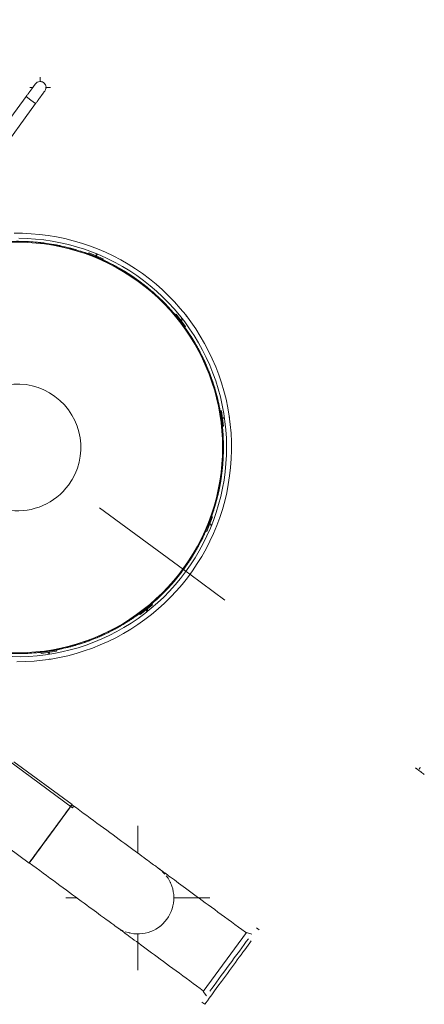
# Model space of a CAD drawing. Header units: metres. Extents: x 135583 to 135939, y 457896 to 458258.
# Tile 18 of 256: x 135601 to 135605, y 458115 to 458124. Entities that reach past the tile are written whole.
import ezdxf

# ---------------------------------------------------------------- set-up
doc = ezdxf.new("R2010")
doc.units = ezdxf.units.M
doc.linetypes.add('Hidden', pattern=[4, 2, -2])
doc.layers.add('NIEUWE INSTALLATIE', color=250, linetype='Continuous', lineweight=0)

msp = doc.modelspace()

# ---------------------------------------------------------------- linework, layer by layer
at = {"layer": 'NIEUWE INSTALLATIE', "linetype": 'Hidden'}
for p, q in [((135595.2357, 458124.0822), (135602.4966, 458118.7477)), ((135595.2357, 458124.0822), (135602.4966, 458118.7477)), ((135600.9173, 458121.9316), (135600.9141, 458121.9316)), ((135600.9173, 458121.9316), (135600.9141, 458121.9316)), ((135602.5223, 458118.7289), (135602.5584, 458118.7024)), ((135602.5223, 458118.7289), (135602.5584, 458118.7024)), ((135601.4195, 458116.437), (135600.0724, 458117.4266)), ((135601.4195, 458116.437), (135600.0724, 458117.4266)), ((135601.4306, 458116.4521), (135601.4195, 458116.437)), ((135601.4306, 458116.4521), (135601.4195, 458116.437))]:
    msp.add_line(p, q, dxfattribs=at)
at = {"layer": 'NIEUWE INSTALLATIE'}
for p, q in [((135601.1054, 458123.479), (135601.1054, 458123.5253)), ((135601.0054, 458123.4253), (135601.0386, 458123.4253)), ((135601.158, 458123.4253), (135601.2054, 458123.4253)), ((135600.9691, 458123.3363), (135600.472, 458122.6597)), ((135600.9691, 458123.3363), (135601.0151, 458123.3025)), ((135601.0151, 458123.3025), (135600.9691, 458123.3363)), ((135601.0151, 458123.3025), (135601.0612, 458123.2687)), ((135601.0612, 458123.2687), (135601.0151, 458123.3025)), ((135601.1054, 458123.3253), (135601.1054, 458123.3314)), ((135600.5641, 458122.592), (135601.0612, 458123.2687)), ((135601.5799, 458121.8194), (135601.5761, 458121.8101)), ((135601.5761, 458121.8101), (135601.7148, 458121.7531)), ((135601.7186, 458121.7624), (135601.5799, 458121.8194)), ((135601.6524, 458121.8118), (135601.6446, 458121.7928)), ((135601.6446, 458121.7928), (135601.6539, 458121.789)), ((135601.6539, 458121.789), (135601.6617, 458121.808)), ((135601.7148, 458121.7531), (135601.7186, 458121.7624)), ((135602.4258, 458121.2247), (135602.4179, 458121.2185)), ((135602.4179, 458121.2185), (135602.51, 458121.1001)), ((135602.5179, 458121.1062), (135602.4258, 458121.2247)), ((135602.4845, 458121.1816), (135602.4688, 458121.1694)), ((135602.4688, 458121.1694), (135602.4749, 458121.1615)), ((135602.4749, 458121.1615), (135602.4911, 458121.1741)), ((135602.51, 458121.1001), (135602.5179, 458121.1062)), ((135602.8645, 458120.2882), (135602.8546, 458120.2868)), ((135602.8546, 458120.2868), (135602.8757, 458120.1383)), ((135602.8856, 458120.1397), (135602.8645, 458120.2882)), ((135602.8941, 458120.2217), (135602.8743, 458120.2189)), ((135602.8743, 458120.2189), (135602.8757, 458120.209)), ((135602.8757, 458120.209), (135602.8961, 458120.2119)), ((135602.8757, 458120.1383), (135602.8856, 458120.1397)), ((135602.7707, 458119.2613), (135602.7151, 458119.1219)), ((135602.7244, 458119.1182), (135602.78, 458119.2576)), ((135602.754, 458119.1926), (135602.7503, 458119.1833)), ((135602.7503, 458119.1833), (135602.7694, 458119.1757)), ((135602.7731, 458119.185), (135602.754, 458119.1926)), ((135602.78, 458119.2576), (135602.7707, 458119.2613)), ((135602.7151, 458119.1219), (135602.7244, 458119.1182)), ((135602.4967, 458118.7477), (135602.5222, 458118.7289)), ((135602.5585, 458118.7023), (135602.8996, 458118.4517)), ((135602.1883, 458118.413), (135602.0709, 458118.3197)), ((135602.1945, 458118.4052), (135602.1883, 458118.413)), ((135602.0709, 458118.3197), (135602.0771, 458118.3118)), ((135602.0771, 458118.3118), (135602.1945, 458118.4052)), ((135602.1397, 458118.3616), (135602.1319, 458118.3554)), ((135602.1319, 458118.3554), (135602.1447, 458118.3393)), ((135602.1525, 458118.3456), (135602.1397, 458118.3616)), ((135601.2614, 458117.9662), (135601.1132, 458117.9435)), ((135601.1132, 458117.9435), (135601.1147, 458117.9336)), ((135601.1147, 458117.9336), (135601.2629, 458117.9563)), ((135601.1938, 458117.9457), (135601.1839, 458117.9442)), ((135601.1839, 458117.9442), (135601.1869, 458117.9244)), ((135601.1968, 458117.9259), (135601.1938, 458117.9457)), ((135601.2629, 458117.9563), (135601.2614, 458117.9662)), ((135599.6307, 458116.9055), (135600.9988, 458115.9004)), ((135601.4151, 458116.4671), (135600.8485, 458116.8834)), ((135604.7493, 458116.8228), (135604.7629, 458116.8129)), ((135604.7629, 458116.8129), (135604.7637, 458116.8142)), ((135604.7816, 458116.7992), (135604.8017, 458116.7844)), ((135604.8104, 458116.7852), (135604.8106, 458116.7857)), ((135604.8017, 458116.7844), (135604.8081, 458116.7796)), ((135604.8081, 458116.7796), (135604.8081, 458116.7796)), ((135604.8081, 458116.7796), (135604.8283, 458116.7649)), ((135604.8283, 458116.7648), (135604.8347, 458116.7601)), ((135604.8347, 458116.7601), (135604.8347, 458116.7601)), ((135601.4151, 458116.4671), (135601.4071, 458116.4562)), ((135602.0532, 458115.9959), (135602.0532, 458116.2621)), ((135601.3532, 458115.5621), (135601.4638, 458115.5621)), ((135602.3985, 458115.5621), (135602.7532, 458115.5621)), ((135602.0532, 458114.8621), (135602.0532, 458115.2161))]:
    msp.add_line(p, q, dxfattribs=at)
at = {"layer": 'NIEUWE INSTALLATIE', "extrusion": (0, 0, -1)}
for p, q in [((135603.2328, 458115.2507), (135603.2046, 458115.2714)), ((135603.1098, 458115.2269), (135602.6889, 458114.6539)), ((135603.1605, 458115.2114), (135603.1098, 458115.2269)), ((135602.6889, 458114.6539), (135602.7188, 458114.6102)), ((135602.6747, 458114.5501), (135602.7029, 458114.5294))]:
    msp.add_line(p, q, dxfattribs=at)
at = {"layer": 'NIEUWE INSTALLATIE', "flags": 128}
for points in [[(135601.0593, 458123.4592), (135601.0586, 458123.4583), (135601.0581, 458123.4576), (135601.0575, 458123.4567), (135601.0567, 458123.4556), (135601.0558, 458123.4544), (135601.0547, 458123.4529), (135601.0535, 458123.4513), (135601.0522, 458123.4495), (135601.0507, 458123.4475), (135601.0491, 458123.4453), (135601.0474, 458123.4429), (135601.0455, 458123.4404), (135601.0435, 458123.4377), (135601.0414, 458123.4349), (135601.0392, 458123.4318), (135601.0369, 458123.4287), (135601.0345, 458123.4254), (135601.0319, 458123.4219), (135601.0293, 458123.4183), (135601.0266, 458123.4146), (135601.0237, 458123.4108), (135601.0208, 458123.4068), (135601.0178, 458123.4027), (135601.0147, 458123.3985), (135601.0116, 458123.3942), (135601.0084, 458123.3899), (135601.0051, 458123.3854), (135601.0018, 458123.3809), (135600.9984, 458123.3762), (135600.9949, 458123.3716), (135600.9915, 458123.3668), (135600.9879, 458123.362), (135600.9844, 458123.3572), (135600.9808, 458123.3524), (135600.9772, 458123.3475), (135600.9736, 458123.3426), (135600.97, 458123.3377), (135600.9691, 458123.3363)], [(135601.0612, 458123.2687), (135601.0648, 458123.2736), (135601.0684, 458123.2785), (135601.072, 458123.2834), (135601.0756, 458123.2882), (135601.0791, 458123.2931), (135601.0826, 458123.2979), (135601.0861, 458123.3026), (135601.0896, 458123.3073), (135601.093, 458123.3119), (135601.0963, 458123.3165), (135601.0996, 458123.321), (135601.1028, 458123.3254), (135601.106, 458123.3297), (135601.1091, 458123.3339), (135601.1121, 458123.338), (135601.1151, 458123.342), (135601.1179, 458123.3459), (135601.1207, 458123.3497), (135601.1233, 458123.3533), (135601.1259, 458123.3568), (135601.1284, 458123.3601), (135601.1307, 458123.3633), (135601.133, 458123.3664), (135601.1351, 458123.3693), (135601.1371, 458123.372), (135601.139, 458123.3746), (135601.1408, 458123.377), (135601.1424, 458123.3792), (135601.1439, 458123.3813), (135601.1453, 458123.3831), (135601.1465, 458123.3848), (135601.1476, 458123.3863), (135601.1486, 458123.3876), (135601.1494, 458123.3888), (135601.1501, 458123.3897), (135601.1506, 458123.3904), (135601.1513, 458123.3913)], [(135600.8991, 458121.9619), (135600.9803, 458121.9597), (135601.0613, 458121.9542), (135601.142, 458121.9456), (135601.2223, 458121.9337), (135601.3021, 458121.9186), (135601.3812, 458121.9003), (135601.4596, 458121.8789), (135601.537, 458121.8543), (135601.6133, 458121.8267), (135601.6885, 458121.7961), (135601.7624, 458121.7625), (135601.8349, 458121.7259), (135601.9059, 458121.6865), (135601.9752, 458121.6442), (135602.0429, 458121.5993), (135602.1086, 458121.5516), (135602.1724, 458121.5014), (135602.2341, 458121.4487), (135602.2937, 458121.3935), (135602.351, 458121.336), (135602.406, 458121.2762), (135602.4586, 458121.2143), (135602.5086, 458121.1504), (135602.556, 458121.0845), (135602.6008, 458121.0167), (135602.6428, 458120.9472), (135602.682, 458120.8761), (135602.7183, 458120.8035), (135602.7517, 458120.7295), (135602.7821, 458120.6542), (135602.8095, 458120.5778), (135602.8338, 458120.5003), (135602.8549, 458120.4219), (135602.8729, 458120.3427), (135602.8878, 458120.2629), (135602.8994, 458120.1825), (135602.9078, 458120.1018), (135602.913, 458120.0207), (135602.9149, 458119.9396), (135602.9136, 458119.8584), (135602.9091, 458119.7773), (135602.9013, 458119.6965), (135602.8903, 458119.6161), (135602.876, 458119.5361), (135602.8586, 458119.4568), (135602.838, 458119.3783), (135602.8143, 458119.3006), (135602.7875, 458119.224), (135602.7577, 458119.1484), (135602.7249, 458119.0742), (135602.6891, 458119.0013), (135602.6505, 458118.9299), (135602.609, 458118.8601), (135602.5647, 458118.792), (135602.5178, 458118.7257), (135602.4683, 458118.6614), (135602.4162, 458118.5991), (135602.3617, 458118.5389), (135602.3048, 458118.481), (135602.2456, 458118.4254), (135602.1843, 458118.3721), (135602.1209, 458118.3214), (135602.0555, 458118.2733), (135601.9882, 458118.2278), (135601.9192, 458118.185), (135601.8485, 458118.1451), (135601.7763, 458118.108), (135601.7027, 458118.0738), (135601.6277, 458118.0426), (135601.5516, 458118.0144), (135601.4744, 458117.9893), (135601.3962, 458117.9672), (135601.3172, 458117.9484), (135601.2376, 458117.9327), (135601.1573, 458117.9202), (135601.0767, 458117.9109), (135600.9957, 458117.9048), (135600.9146, 458117.902), (135600.8334, 458117.9025)], [(135600.8799, 458117.8535), (135600.963, 458117.855), (135601.046, 458117.8598), (135601.1287, 458117.8679), (135601.2111, 458117.8793), (135601.2929, 458117.8939), (135601.374, 458117.9119), (135601.4544, 458117.9331), (135601.5339, 458117.9574), (135601.6123, 458117.985), (135601.6896, 458118.0156), (135601.7656, 458118.0493), (135601.8402, 458118.086), (135601.9132, 458118.1257), (135601.9846, 458118.1683), (135602.0543, 458118.2137), (135602.122, 458118.2618), (135602.1878, 458118.3126), (135602.2516, 458118.366), (135602.3131, 458118.4219), (135602.3723, 458118.4802), (135602.4292, 458118.5409), (135602.4836, 458118.6037), (135602.5354, 458118.6687), (135602.5846, 458118.7358), (135602.6311, 458118.8047), (135602.6747, 458118.8754), (135602.7156, 458118.9478), (135602.7534, 458119.0218), (135602.7883, 458119.0973), (135602.8202, 458119.1741), (135602.8489, 458119.252), (135602.8746, 458119.3311), (135602.897, 458119.4112), (135602.9162, 458119.4921), (135602.9322, 458119.5736), (135602.9448, 458119.6558), (135602.9542, 458119.7384), (135602.9603, 458119.8213), (135602.9631, 458119.9044), (135602.9625, 458119.9875), (135602.9586, 458120.0705), (135602.9514, 458120.1534), (135602.9409, 458120.2358), (135602.9271, 458120.3178), (135602.91, 458120.3991), (135602.8897, 458120.4798), (135602.8662, 458120.5595), (135602.8395, 458120.6382), (135602.8097, 458120.7158), (135602.7768, 458120.7922), (135602.7409, 458120.8671), (135602.702, 458120.9406), (135602.6602, 458121.0125), (135602.6156, 458121.0826), (135602.5682, 458121.1509), (135602.5181, 458121.2172), (135602.4654, 458121.2815), (135602.4102, 458121.3436), (135602.3525, 458121.4035), (135602.2925, 458121.461), (135602.2302, 458121.5161), (135602.1658, 458121.5686), (135602.0993, 458121.6185), (135602.0309, 458121.6657), (135601.9606, 458121.7102), (135601.8886, 458121.7518), (135601.8151, 458121.7904), (135601.74, 458121.8261), (135601.6636, 458121.8588), (135601.5859, 458121.8884), (135601.5071, 458121.9149), (135601.4273, 458121.9382), (135601.3466, 458121.9583), (135601.2652, 458121.9751), (135601.1832, 458121.9887), (135601.1007, 458121.999), (135601.0179, 458122.0059), (135600.9348, 458122.0096), (135600.8517, 458122.0099)], [(135604.7493, 458116.8228), (135604.7565, 458116.8185), (135604.7637, 458116.8142)], [(135604.7629, 458116.8129), (135604.7649, 458116.8114), (135604.767, 458116.8099), (135604.7691, 458116.8083), (135604.7712, 458116.8068), (135604.7732, 458116.8053), (135604.7753, 458116.8038), (135604.7774, 458116.8022), (135604.7795, 458116.8007), (135604.7816, 458116.7992)], [(135602.2604, 458115.8441), (135602.2597, 458115.8446), (135602.2577, 458115.8461), (135602.2543, 458115.8486), (135602.2496, 458115.8521), (135602.2435, 458115.8565), (135602.2361, 458115.8619), (135602.2274, 458115.8683), (135602.2174, 458115.8757), (135602.2061, 458115.884), (135602.1936, 458115.8932), (135602.1798, 458115.9033), (135602.1648, 458115.9144), (135602.1485, 458115.9263), (135602.1311, 458115.9391), (135602.1126, 458115.9527), (135602.0929, 458115.9672), (135602.0722, 458115.9824), (135602.0504, 458115.9984), (135602.0275, 458116.0152), (135602.0037, 458116.0327), (135601.979, 458116.0508), (135601.9533, 458116.0697), (135601.9268, 458116.0892), (135601.8995, 458116.1092), (135601.8714, 458116.1299), (135601.8425, 458116.1511), (135601.813, 458116.1728), (135601.7829, 458116.1949), (135601.7521, 458116.2175), (135601.7208, 458116.2405), (135601.689, 458116.2639), (135601.6568, 458116.2875), (135601.6242, 458116.3115), (135601.5912, 458116.3357), (135601.558, 458116.3601), (135601.5246, 458116.3847), (135601.4909, 458116.4094), (135601.4572, 458116.4342), (135601.4233, 458116.4591), (135601.4142, 458116.4658)], [(135600.9997, 458115.9017), (135601.0336, 458115.8768), (135601.0674, 458115.852), (135601.101, 458115.8272), (135601.1346, 458115.8026), (135601.1679, 458115.7782), (135601.2009, 458115.7539), (135601.2336, 458115.7299), (135601.2659, 458115.7061), (135601.2978, 458115.6827), (135601.3293, 458115.6596), (135601.3602, 458115.6369), (135601.3905, 458115.6146), (135601.4202, 458115.5928), (135601.4492, 458115.5714), (135601.4775, 458115.5506), (135601.5051, 458115.5304), (135601.5318, 458115.5108), (135601.5577, 458115.4917), (135601.5827, 458115.4734), (135601.6068, 458115.4557), (135601.6298, 458115.4387), (135601.6519, 458115.4225), (135601.673, 458115.4071), (135601.6929, 458115.3924), (135601.7118, 458115.3786), (135601.7295, 458115.3655), (135601.746, 458115.3534), (135601.7614, 458115.3421), (135601.7755, 458115.3317), (135601.7884, 458115.3222), (135601.8001, 458115.3137), (135601.8104, 458115.3061), (135601.8195, 458115.2994), (135601.8272, 458115.2938), (135601.8336, 458115.289), (135601.8387, 458115.2853), (135601.8424, 458115.2826), (135601.8448, 458115.2808), (135601.8459, 458115.28)], [(135602.2458, 458115.8543), (135602.2573, 458115.8463)], [(135602.2665, 458115.8396), (135602.2712, 458115.8362), (135602.2772, 458115.8317), (135602.2846, 458115.8263), (135602.2933, 458115.8199), (135602.3033, 458115.8126), (135602.3146, 458115.8043), (135602.3272, 458115.795), (135602.341, 458115.7849), (135602.356, 458115.7739), (135602.3722, 458115.7619), (135602.3896, 458115.7492), (135602.4082, 458115.7355), (135602.4278, 458115.7211), (135602.4486, 458115.7058), (135602.4704, 458115.6898), (135602.4932, 458115.6731), (135602.517, 458115.6556), (135602.5418, 458115.6374), (135602.5674, 458115.6185), (135602.5939, 458115.5991), (135602.6213, 458115.579), (135602.6494, 458115.5583), (135602.6782, 458115.5371), (135602.7077, 458115.5155), (135602.7379, 458115.4933), (135602.7686, 458115.4707), (135602.7999, 458115.4477), (135602.8317, 458115.4244), (135602.8639, 458115.4007), (135602.8966, 458115.3767), (135602.9295, 458115.3525), (135602.9627, 458115.3281), (135602.9962, 458115.3035), (135603.0298, 458115.2788), (135603.0636, 458115.254), (135603.0974, 458115.2292), (135603.1066, 458115.2224)], [(135601.8447, 458115.2809), (135601.8348, 458115.2885), (135601.8286, 458115.2937)], [(135602.6921, 458114.6583), (135602.6583, 458114.6832), (135602.6245, 458114.708), (135602.5908, 458114.7327), (135602.5573, 458114.7574), (135602.524, 458114.7818), (135602.491, 458114.8061), (135602.4583, 458114.8301), (135602.4259, 458114.8539), (135602.394, 458114.8773), (135602.3626, 458114.9004), (135602.3317, 458114.9231), (135602.3014, 458114.9454), (135602.2717, 458114.9672), (135602.2426, 458114.9885), (135602.2143, 458115.0093), (135602.1868, 458115.0296), (135602.16, 458115.0492), (135602.1341, 458115.0682), (135602.1092, 458115.0866), (135602.0851, 458115.1043), (135602.062, 458115.1212), (135602.0399, 458115.1375), (135602.0189, 458115.1529), (135601.9989, 458115.1676), (135601.9801, 458115.1814), (135601.9624, 458115.1945), (135601.9458, 458115.2066), (135601.9305, 458115.2179), (135601.9163, 458115.2283), (135601.9034, 458115.2377), (135601.8918, 458115.2463), (135601.8815, 458115.2539), (135601.8724, 458115.2605), (135601.8647, 458115.2662), (135601.8582, 458115.271), (135601.8532, 458115.2747), (135601.8494, 458115.2774), (135601.847, 458115.2792)]]:
    msp.add_lwpolyline(points, dxfattribs=at)
at = {"layer": 'NIEUWE INSTALLATIE'}
for centre, radius, start, end in [((135601.1054, 458123.4253), 0.0571, 53.696, 158.696), ((135601.1054, 458123.4253), 0.0571, 31.01408, 76.35896), ((135601.1054, 458123.4253), 0.0571, 308.696, 53.696), ((135601.1054, 458123.4253), 0.0572, 0, 10.53858), ((135600.8849, 458119.9319), 2, 263.21783, 129.21849), ((135600.8849, 458119.9319), 1.992, 263.15408, 129.39665), ((135600.8849, 458119.9319), 2, 89.16521, 91.27634), ((135600.8849, 458119.9319), 2, 84.55443, 86.7598), ((135600.8849, 458119.9319), 2, 80.03714, 82.24321), ((135600.8849, 458119.9319), 2, 75.51985, 77.72658), ((135600.8849, 458119.9319), 2, 71.00257, 73.2099), ((135600.8849, 458119.9319), 2, 66.48529, 68.6932), ((135600.8849, 458119.9319), 2, 61.96801, 64.17645), ((135600.8849, 458119.9319), 2, 57.45074, 59.65968), ((135600.8849, 458119.9319), 2, 52.93348, 55.14288), ((135600.8849, 458119.9319), 2, 48.41622, 50.62605), ((135600.8849, 458119.9319), 2, 43.89896, 46.10919), ((135600.8849, 458119.9319), 2, 39.3817, 41.59231), ((135600.8849, 458119.9319), 2, 34.86445, 37.07541), ((135600.8849, 458119.9319), 2, 30.34721, 32.55848), ((135600.8849, 458119.9319), 2, 25.82997, 28.04154), ((135600.8849, 458119.9319), 2, 21.31273, 23.52457), ((135600.8849, 458119.9319), 0.615, 323.696, 143.696), ((135600.8849, 458119.9319), 2, 16.79551, 19.00759), ((135600.8849, 458119.9319), 2, 12.27828, 14.49059), ((135600.8849, 458119.9319), 0.615, 143.696, 323.696), ((135600.8849, 458119.9319), 2, 7.76107, 9.97358), ((135600.8849, 458119.9319), 2, 3.24386, 5.45655), ((135600.8849, 458119.9319), 2, 358.72665, 0.93951), ((135600.8849, 458119.9319), 2, 354.20945, 356.42245), ((135600.8849, 458119.9319), 2, 349.69226, 351.90538), ((135600.8849, 458119.9319), 2, 345.17508, 347.3883), ((135600.8849, 458119.9319), 2, 340.6579, 342.87121), ((135600.8849, 458119.9319), 2, 336.14073, 338.3541), ((135600.8849, 458119.9319), 2, 331.62357, 333.83699), ((135600.8849, 458119.9319), 2, 327.10641, 329.31986), ((135600.8849, 458119.9319), 2, 322.58927, 323.696), ((135600.8849, 458119.9319), 2, 323.696, 324.80273), ((135600.8849, 458119.9319), 2, 318.07214, 320.28558), ((135600.8849, 458119.9319), 2, 313.55501, 315.76843), ((135600.8849, 458119.9319), 2, 309.0379, 311.25127), ((135600.8849, 458119.9319), 2, 304.52079, 306.7341), ((135600.8849, 458119.9319), 2, 300.0037, 302.21692), ((135600.8849, 458119.9319), 2, 295.48662, 297.69974), ((135600.8849, 458119.9319), 2, 286.45249, 288.66535), ((135600.8849, 458119.9319), 2, 290.96955, 293.18255), ((135600.8849, 458119.9319), 2, 272.9014, 275.11372), ((135600.8849, 458119.9319), 2, 277.41842, 278.67341), ((135600.8849, 458119.9319), 2, 278.71859, 279.63093), ((135600.8849, 458119.9319), 2, 281.93545, 284.14815), ((135602.0532, 458115.5621), 0.35, 41.26835, 55.71378), ((135602.0532, 458115.5621), 0.35, 44.12436, 50.66317), ((135602.0532, 458115.5621), 0.35, 323.696, 37.81365), ((135602.0532, 458115.5621), 0.35, 24.44789, 25.71429), ((135602.0532, 458115.5621), 0.35, 0, 2.08088), ((135602.0532, 458115.5621), 0.35, 358.974, 0), ((135602.0532, 458115.5621), 0.35, 249.57835, 323.696), ((135602.0532, 458115.5621), 0.35, 230.56489, 246.12365), ((135602.0532, 458115.5621), 0.35, 307.41964, 308.57143), ((135602.0532, 458115.5621), 0.35, 256.04817, 257.14286)]:
    msp.add_arc(centre, radius, start, end, dxfattribs=at)
at = {"layer": 'NIEUWE INSTALLATIE', "linetype": 'Hidden'}
for start, end in [(86.88428, 89.0212), (86.88428, 89.0212), (82.36446, 84.50336), (82.36446, 84.50336), (77.84476, 79.98551), (77.84476, 79.98551), (73.32518, 75.46764), (73.32518, 75.46764), (68.8057, 70.94977), (68.8057, 70.94977), (64.28631, 66.43189), (64.28631, 66.43189), (59.76701, 61.914), (59.76701, 61.914), (55.2478, 57.39609), (55.2478, 57.39609), (50.72867, 52.87818), (50.72867, 52.87818), (46.2096, 48.36026), (46.2096, 48.36026), (41.69061, 43.84232), (41.69061, 43.84232), (37.17168, 39.32437), (37.17168, 39.32437), (32.65282, 34.80641), (32.65282, 34.80641), (28.13401, 30.28844), (28.13401, 30.28844), (23.61525, 25.77045), (23.61525, 25.77045), (19.09654, 21.25245), (19.09654, 21.25245), (14.57789, 16.73444), (14.57789, 16.73444), (10.05927, 12.2164), (10.05927, 12.2164), (5.5407, 7.69836), (5.5407, 7.69836), (1.02217, 3.18029), (1.02217, 3.18029), (356.50368, 358.66221), (356.50368, 358.66221), (351.98522, 354.14412), (351.98522, 354.14412), (347.4668, 349.626), (347.4668, 349.626), (342.94841, 345.10786), (342.94841, 345.10786), (338.43005, 340.5897), (338.43005, 340.5897), (333.91172, 336.07153), (333.91172, 336.07153), (329.39342, 331.55333), (329.39342, 331.55333), (324.87515, 327.0351), (324.87515, 327.0351), (320.3569, 322.51685), (320.3569, 322.51685), (315.83867, 317.99858), (315.83867, 317.99858), (311.32047, 313.48028), (311.32047, 313.48028), (306.8023, 308.96195), (306.8023, 308.96195), (302.28414, 304.44359), (302.28414, 304.44359), (293.24788, 295.40678), (293.24788, 295.40678), (297.766, 299.9252), (297.766, 299.9252), (288.72979, 290.88832), (288.72979, 290.88832), (270.65756, 272.81411), (270.65756, 272.81411), (275.1756, 277.33273), (275.1756, 277.33273), (279.69364, 281.8513), (279.69364, 281.8513), (284.21171, 286.36983), (284.21171, 286.36983)]:
    msp.add_arc((135600.8849, 458119.9319), 2, start, end, dxfattribs=at)
at = {"layer": 'NIEUWE INSTALLATIE'}
for centre, major_axis, ratio, start_param, end_param in [((135601.1054, 458123.4253), (-0.0555, 0.0137), 1, 5.255902, 5.876522), ((135601.1054, 458123.4253), (-0.0178, 0.0543), 1, 4.244174, 4.395206), ((135601.666, 458121.8317), (-0.0115, 0.0212), 1, 1.993471, 2.51707), ((135601.666, 458121.8317), (-0.0188, 0.0152), 1, 1.936522, 2.067769), ((135602.5067, 458121.1925), (-0.0208, -0.0122), 1, 3.010693, 3.534292), ((135602.9187, 458120.2202), (-0.0234, 0.006), 1, 3.534292, 3.796091), ((135602.7932, 458119.1716), (0.0211, 0.0117), 1, 1.993471, 2.51707), ((135602.7932, 458119.1716), (0.015, 0.019), 1, 1.936522, 2.067769), ((135602.1633, 458118.3239), (0.0241, -0.0003), 1, 1.993471, 2.51707), ((135601.1955, 458117.9013), (-0.0005, 0.0241), 1, 3.010693, 3.534292), ((135605.5722, 458116.4882), (-0.5033, -0.685), 0.999517, 4.932528, 4.957269), ((135601.207, 458116.1837), (0.2082, 0.2833), 0.000001, 4.623296, 10.623279), ((135601.207, 458116.1837), (0.2082, 0.2833), 0.000001, 2.679092, 8.162164), ((135601.207, 458116.1837), (0.2082, 0.2833), 0.000001, 0.279895, 5.149602), ((135601.207, 458116.1837), (0.2082, 0.2833), 0.000001, 1.536389, 5.818487), ((135601.207, 458116.1837), (0.2082, 0.2833), 0.000001, 5.045249, 5.636056), ((135601.207, 458116.1837), (0.2082, 0.2833), 0.000001, 1.088364, 5.081891), ((135601.207, 458116.1837), (0.2082, 0.2833), 0.000001, 4.945992, 5.451359), ((135601.207, 458116.1837), (0.2082, 0.2833), 0.000001, 1.019092, 1.33147), ((135601.207, 458116.1837), (0.2082, 0.2833), 0.000001, 2.210558, 4.897142), ((135601.207, 458116.1837), (0.2082, 0.2833), 0.000001, 4.451483, 4.524586), ((135601.207, 458116.1837), (0.2082, 0.2833), 0.000001, 2.31269, 4.167066), ((135601.207, 458116.1837), (0.2082, 0.2833), 0.000001, 3.233303, 4.158145), ((135601.207, 458116.1837), (0.2082, 0.2833), 0.000001, 2.254747, 3.785696), ((135601.207, 458116.1837), (0.2082, 0.2833), 0.000001, 2.698329, 3.416097)]:
    msp.add_ellipse(centre, major_axis=major_axis, ratio=ratio, start_param=start_param, end_param=end_param, dxfattribs=at)
at = {"layer": 'NIEUWE INSTALLATIE', "extrusion": (0, 0, -1)}
for centre, end_param in [((135602.9396, 458114.9108), 2.356194), ((135602.9678, 458114.8901), 3.141593)]:
    msp.add_ellipse(centre, major_axis=(0.265, 0.3606), ratio=0.000001, start_param=0.785398, end_param=end_param, dxfattribs=at)

doc.saveas('drawing.dxf')
